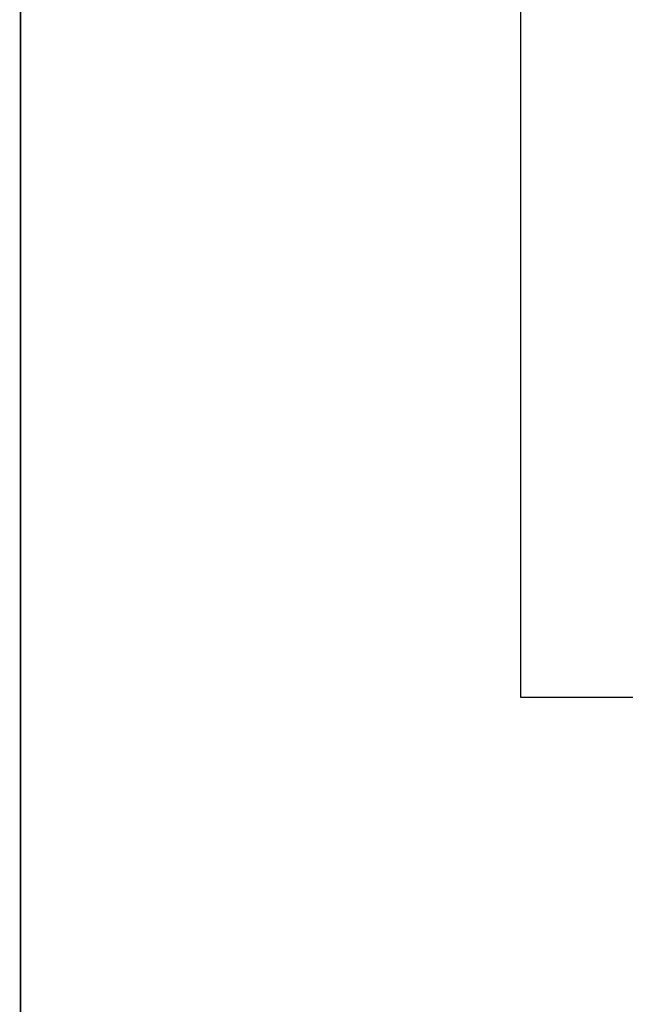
# Model space of a CAD drawing. Header units: millimetres. Extents: x 0 to 297, y 0 to 210.
# Tile 145 of 256: x 56.785 to 56.947, y 157.272 to 157.535. Entities that reach past the tile are written whole.
import ezdxf

# ---------------------------------------------------------------- set-up
doc = ezdxf.new("R2010")
doc.units = ezdxf.units.MM
doc.header["$LTSCALE"] = 16.335
doc.layers.get('0').update_dxf_attribs({"linetype": 'CONTINUOUS'})
for name, color, linetype in [('AXES_REF', 7, 'CONTINUOUS'), ('INTFCLR_1', 7, 'CONTINUOUS'), ('INTFCLR_72935', 7, 'CONTINUOUS')]:
    doc.layers.add(name, color=color, linetype=linetype)

msp = doc.modelspace()

# ---------------------------------------------------------------- linework, layer by layer
at = {"color": 7, "linetype": 'Continuous'}
for p, q in [((56.91904, 157.35396), (56.91904, 157.63545)), ((56.95842, 157.35396), (56.91904, 157.35396))]:
    msp.add_line(p, q, dxfattribs=at)
for radius in [6.78708, 6.7865, 6.74304]:
    msp.add_circle((57.46373, 154.71146), radius, dxfattribs=at)
for radius, start, end in [(6.72, 278.277129, 261.722871), (6.874, 193.234383, 36.724612)]:
    msp.add_arc((57.46373, 154.71146), radius, start, end, dxfattribs=at)
at = {"layer": 'AXES_REF', "color": 9, "linetype": 'Continuous'}
for radius in [6.19116, 4.15]:
    msp.add_circle((57.46373, 154.71146), radius, dxfattribs=at)
at = {"layer": 'INTFCLR_1', "color": 6, "linetype": 'Continuous'}
msp.add_line((56.78562, 157.16145), (56.78562, 159.03045), dxfattribs=at)
at = {"layer": 'INTFCLR_72935', "color": 6, "linetype": 'Continuous'}
msp.add_line((56.78562, 159.03045), (56.78562, 157.16145), dxfattribs=at)

doc.saveas('drawing.dxf')
